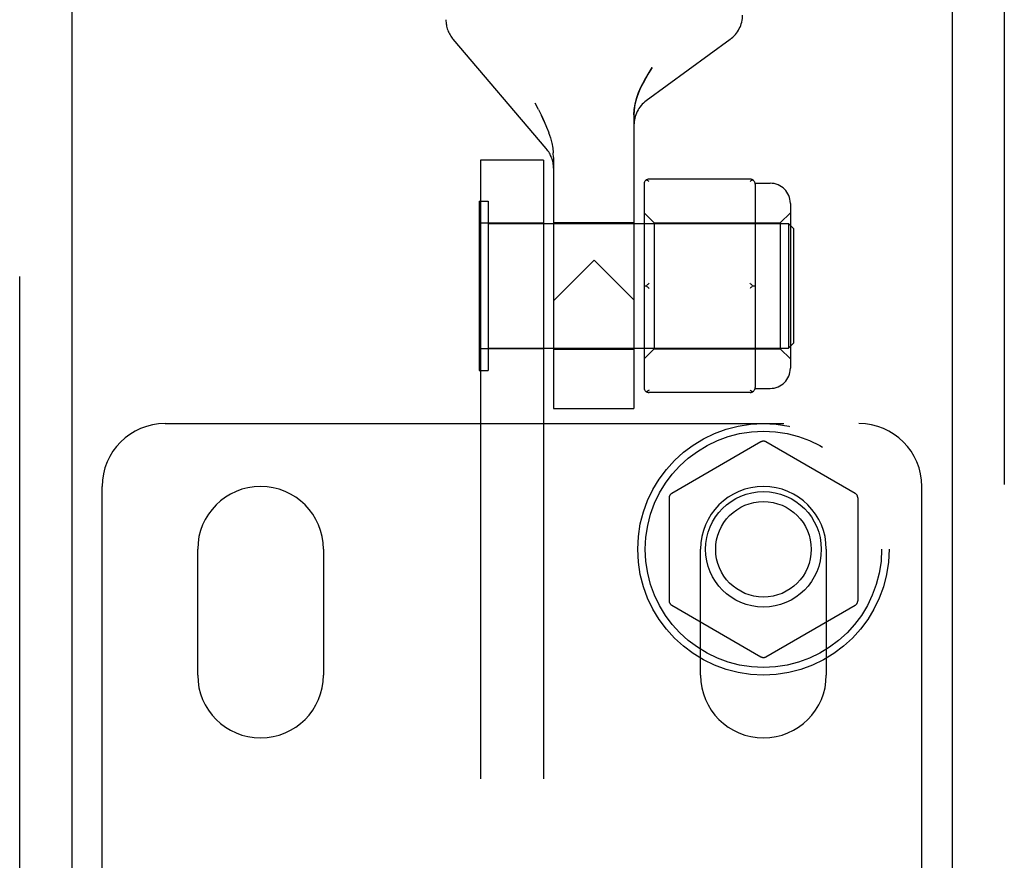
# Model space of a CAD drawing. Header units: inches. Extents: x 0 to 224, y 0 to 145.
# Tile 52 of 89: x 108.66 to 110.62, y 54.46 to 56.13. Entities that reach past the tile are written whole.
import ezdxf

# ---------------------------------------------------------------- set-up
doc = ezdxf.new("R2010")
doc.units = ezdxf.units.IN
doc.header["$LTSCALE"] = 12.302632
doc.header["$MEASUREMENT"] = 0
doc.linetypes.add('HIDDEN', pattern=[0.2, 0.1, -0.1])
for name, color, linetype in [('DEFAULT_2', 8, 'HIDDEN'), ('DOOR_2_ASSEMBLY', 7, 'CONTINUOUS'), ('MAIN_DOOR_ASSEMBLY', 7, 'CONTINUOUS')]:
    doc.layers.add(name, color=color, linetype=linetype)

msp = doc.modelspace()

# ---------------------------------------------------------------- linework, layer by layer
at = {"layer": 'DEFAULT_2', "color": 8, "linetype": 'HIDDEN'}
for p, q in [((109.712, 55.8723), (109.5267, 56.0899)), ((110.0778, 56.0897), (109.9109, 55.9675)), ((109.6966, 55.9501), (109.6902, 55.9625)), ((109.7079, 55.9264), (109.7025, 55.9381)), ((109.7079, 55.9264), (109.7127, 55.9151)), ((109.8864, 55.9393), (109.8864, 55.3555)), ((109.7126, 55.9152), (109.7168, 55.9042)), ((109.7167, 55.9042), (109.7202, 55.8936)), ((109.7202, 55.8937), (109.7229, 55.8834)), ((109.7228, 55.8836), (109.7248, 55.8736)), ((109.7248, 55.8737), (109.726, 55.864)), ((109.7264, 55.8546), (109.726, 55.8641)), ((109.7064, 55.8495), (109.5814, 55.8495)), ((109.5814, 55.8495), (109.5814, 50.5995)), ((109.7064, 55.8495), (109.7064, 50.5995)), ((109.7264, 55.8546), (109.7264, 55.3555)), ((110.1174, 55.8117), (109.9164, 55.8117)), ((110.1272, 55.8035), (110.1574, 55.8035)), ((109.9064, 55.8017), (109.9064, 55.3973)), ((110.1274, 55.8017), (110.1274, 55.7242)), ((109.5784, 55.768), (109.5964, 55.768)), ((109.5784, 55.768), (109.5784, 55.431)), ((109.5964, 55.768), (109.5964, 55.431)), ((109.9064, 55.7445), (109.9264, 55.7245)), ((110.1774, 55.7245), (110.1974, 55.7445)), ((110.1974, 55.7635), (110.1974, 55.4355)), ((109.7264, 55.7255), (109.8864, 55.7255)), ((109.5814, 55.7245), (109.7064, 55.7245)), ((109.5964, 55.7235), (110.1934, 55.7235)), ((109.9264, 55.7245), (110.1774, 55.7245)), ((109.9264, 55.7245), (109.9264, 55.4745)), ((110.1774, 55.7245), (110.1774, 55.4745)), ((110.1934, 55.7235), (110.1934, 55.4755)), ((110.2034, 55.7135), (110.1934, 55.7235)), ((110.2034, 55.7135), (110.2034, 55.4855)), ((110.1274, 55.677), (110.1274, 55.522)), ((109.8074, 55.6505), (109.7264, 55.5695)), ((109.8864, 55.5715), (109.8074, 55.6505)), ((109.9064, 55.5995), (109.9114, 55.5995)), ((110.1224, 55.5995), (110.1274, 55.5995)), ((109.7064, 55.4745), (109.5814, 55.4745)), ((109.5964, 55.4755), (110.1934, 55.4755)), ((109.7264, 55.4735), (109.8864, 55.4735)), ((109.9064, 55.4545), (109.9264, 55.4745)), ((109.9264, 55.4745), (110.1774, 55.4745)), ((110.1274, 55.4748), (110.1274, 55.3973)), ((110.1774, 55.4745), (110.1974, 55.4545)), ((110.2034, 55.4855), (110.1934, 55.4755)), ((109.5784, 55.431), (109.5964, 55.431)), ((110.1272, 55.3955), (110.1574, 55.3955)), ((110.1174, 55.3873), (109.9164, 55.3873)), ((109.7264, 55.3555), (109.8864, 55.3555)), ((108.9539, 55.3255), (110.3339, 55.3255)), ((110.1389, 55.2891), (109.9614, 55.1866)), ((110.3264, 55.1866), (110.1489, 55.2891)), ((108.8289, 54.3517), (108.8289, 55.2005)), ((110.4589, 54.3517), (110.4589, 55.2005)), ((109.9564, 55.178), (109.9564, 54.973)), ((110.3314, 55.178), (110.3314, 54.973)), ((109.0189, 54.8255), (109.0189, 55.0755)), ((109.2689, 55.0755), (109.2689, 54.8255)), ((110.0189, 54.8255), (110.0189, 55.0755)), ((110.2689, 55.0755), (110.2689, 54.8255)), ((109.9614, 54.9644), (110.1389, 54.8619)), ((110.1489, 54.8619), (110.3264, 54.9644))]:
    msp.add_line(p, q, dxfattribs=at)
for points in [[(109.9229, 56.0334), (109.916, 56.0228), (109.9098, 56.0125), (109.9044, 56.0026), (109.8996, 55.993), (109.8955, 55.9835), (109.8922, 55.9743), (109.8896, 55.9651), (109.8878, 55.9562), (109.8867, 55.9476), (109.8864, 55.9393)], [(109.8864, 55.9393), (109.8869, 55.9499), (109.8887, 55.9608), (109.8915, 55.9721), (109.8956, 55.9837), (109.9008, 55.9956), (109.9071, 56.0078), (109.9145, 56.0204), (109.9229, 56.0334)], [(109.6966, 55.9501), (109.7025, 55.9381), (109.7079, 55.9264)], [(109.9164, 55.8067), (109.9155, 55.8074), (109.9147, 55.8081), (109.9138, 55.8087), (109.913, 55.8093), (109.9122, 55.8099), (109.9114, 55.8103)], [(110.1224, 55.8103), (110.1216, 55.8099), (110.1208, 55.8093), (110.1199, 55.8087), (110.1191, 55.8081), (110.1182, 55.8074), (110.1174, 55.8067)], [(110.1274, 55.7242), (110.1273, 55.7169), (110.1272, 55.7094), (110.1272, 55.7015), (110.1272, 55.6934), (110.1273, 55.6853), (110.1274, 55.677)], [(109.9164, 55.6045), (109.9155, 55.6038), (109.9147, 55.603), (109.9138, 55.6021), (109.913, 55.6013), (109.9122, 55.6004), (109.9114, 55.5995)], [(109.9164, 55.5945), (109.9155, 55.5953), (109.9147, 55.5961), (109.9138, 55.5969), (109.913, 55.5977), (109.9122, 55.5986), (109.9114, 55.5995)], [(110.1224, 55.5995), (110.1216, 55.6004), (110.1208, 55.6013), (110.1199, 55.6021), (110.1191, 55.603), (110.1182, 55.6038), (110.1174, 55.6045)], [(110.1224, 55.5995), (110.1216, 55.5986), (110.1208, 55.5977), (110.1199, 55.5969), (110.1191, 55.5961), (110.1182, 55.5953), (110.1174, 55.5945)], [(110.1274, 55.522), (110.1273, 55.5137), (110.1272, 55.5056), (110.1272, 55.4975), (110.1272, 55.4896), (110.1273, 55.4821), (110.1274, 55.4748)], [(109.9164, 55.3923), (109.9155, 55.3916), (109.9147, 55.3909), (109.9138, 55.3903), (109.913, 55.3897), (109.9122, 55.3892), (109.9114, 55.3887)], [(110.1224, 55.3887), (110.1216, 55.3892), (110.1208, 55.3897), (110.1199, 55.3903), (110.1191, 55.3909), (110.1182, 55.3916), (110.1174, 55.3923)]]:
    msp.add_lwpolyline(points, dxfattribs=at)
for radius in [0.25, 0.235, 0.115, 0.095]:
    msp.add_circle((110.1439, 55.0755), radius, dxfattribs=at)
for centre, radius, start, end in [((110.0424, 56.1381), 0.06, 306.2189, 0.0001), ((109.5724, 56.1288), 0.06, 179.9998, 220.4307), ((109.9464, 55.9191), 0.06, 126.2189, 180), ((109.6664, 55.8334), 0.06, 360, 40.431), ((109.9164, 55.8017), 0.01, 90, 180), ((110.1174, 55.8017), 0.01, 0, 90), ((110.1574, 55.7635), 0.04, 0, 90), ((110.1574, 55.4355), 0.04, 270, 360), ((109.9164, 55.3973), 0.01, 180, 270), ((110.1174, 55.3973), 0.01, 270, 360), ((108.9539, 55.2005), 0.125, 90, 180), ((110.3339, 55.2005), 0.125, 0, 90), ((110.1439, 55.2805), 0.01, 60.0037, 119.9986), ((109.1439, 55.0755), 0.125, 0, 180), ((110.1439, 55.0755), 0.125, 0, 180), ((109.9664, 55.178), 0.01, 120.0031, 179.9988), ((110.3214, 55.178), 0.01, 0.0034, 59.9992), ((109.9664, 54.973), 0.01, 180.0034, 239.9992), ((110.3214, 54.973), 0.01, 300.0031, 359.9988), ((110.1439, 54.8705), 0.01, 240.0037, 299.9986), ((109.1439, 54.8255), 0.125, 180, 360), ((110.1439, 54.8255), 0.125, 180, 360)]:
    msp.add_arc(centre, radius, start, end, dxfattribs=at)
at = {"layer": 'DOOR_2_ASSEMBLY', "color": 8, "linetype": 'HIDDEN'}
msp.add_line((108.6649, 44.5455), (108.6649, 61.3555), dxfattribs=at)
at = {"layer": 'DOOR_2_ASSEMBLY', "color": 3, "linetype": 'Continuous'}
msp.add_line((108.7689, 44.7005), (108.7689, 61.2005), dxfattribs=at)
at = {"layer": 'MAIN_DOOR_ASSEMBLY', "color": 8, "linetype": 'HIDDEN'}
msp.add_line((110.6229, 61.3555), (110.6229, 44.5455), dxfattribs=at)
at = {"layer": 'MAIN_DOOR_ASSEMBLY', "color": 3, "linetype": 'Continuous'}
msp.add_line((110.5189, 61.2005), (110.5189, 44.7005), dxfattribs=at)

doc.saveas('drawing.dxf')
